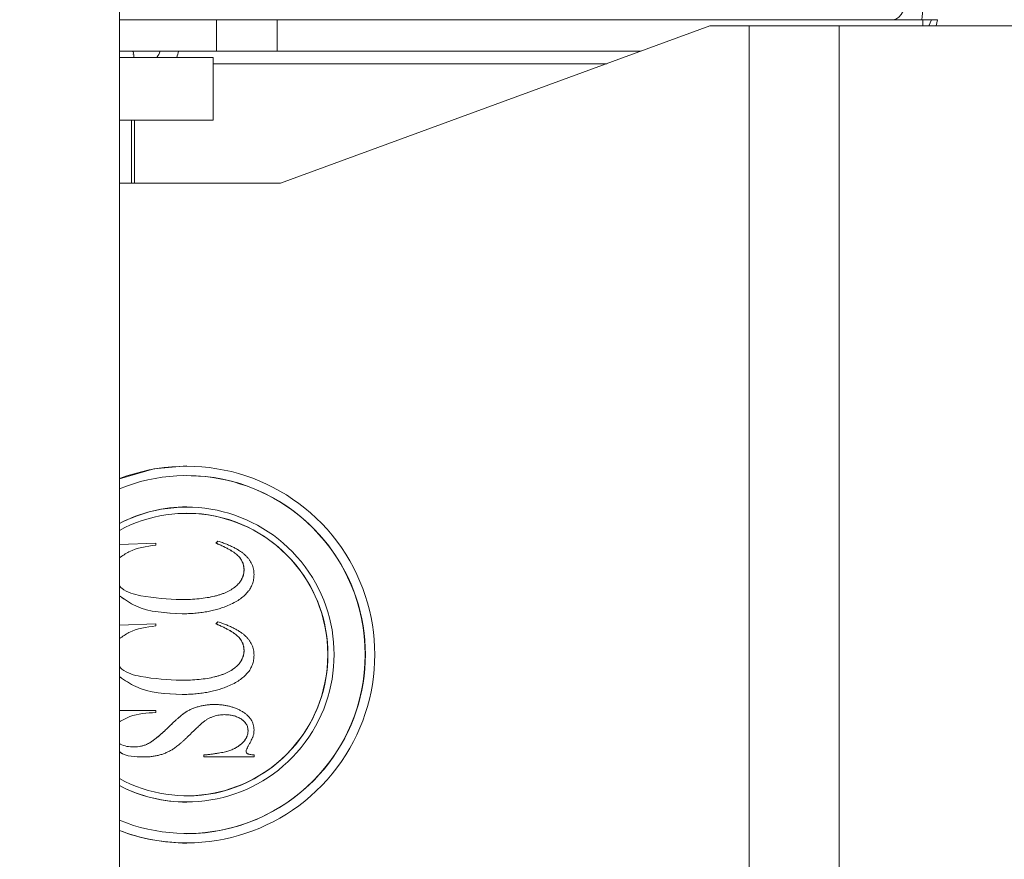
# Model space of a CAD drawing. Header units: inches. Extents: x 0.6 to 16.3, y 0.2 to 11.5.
# Tile 20 of 53: x 4.661 to 5.444, y 8.402 to 9.07. Entities that reach past the tile are written whole.
import ezdxf

# ---------------------------------------------------------------- set-up
doc = ezdxf.new("R2010")
doc.units = ezdxf.units.IN
doc.header["$MEASUREMENT"] = 0
doc.layers.add('FORMAT', color=7, linetype='Continuous')
doc.styles.add('SLDTEXTSTYLE0', font='TXT', dxfattribs={"width": 0.75})
doc.dimstyles.new('SLDDIMSTYLE0', dxfattribs={"dimtxt": 0.137795, "dimasz": 0.13, "dimexe": 0, "dimexo": 0.0625, "dimgap": 0.034449, "dimtad": 1, "dimlfac": 2, "dimrnd": 1e-09, "dimzin": 12, "dimdsep": 46, "dimlunit": 5, "dimtxsty": 'SLDTEXTSTYLE0', "dimsah": 1, "dimcen": 0.09, "dimadec": 0, "dimazin": 3, "dimtfac": 1, "dimtofl": 0, "dimtmove": 0, "dimatfit": 3, "dimfxl": 0, "dimfrac": 2, "dimtolj": 1, "dimtzin": 12, "dimarcsym": 0})
doc.dimstyles.new('SLDDIMSTYLE1', dxfattribs={"dimtxt": 0.137795, "dimasz": 0.13, "dimexe": 0, "dimexo": 0.0625, "dimgap": 0.034449, "dimtad": 1, "dimdec": 6, "dimlfac": 2, "dimrnd": 1e-09, "dimzin": 12, "dimdsep": 46, "dimlunit": 5, "dimtxsty": 'SLDTEXTSTYLE0', "dimsah": 1, "dimcen": 0.09, "dimadec": 0, "dimazin": 3, "dimtfac": 1, "dimtofl": 0, "dimtmove": 0, "dimatfit": 3, "dimfxl": 0, "dimfrac": 2, "dimtolj": 1, "dimtzin": 12, "dimarcsym": 0})

# ---------------------------------------------------------------- blocks, each defined once
blk = doc.blocks.new('_D_9')
at = {"layer": 'FORMAT'}
for p, q in [((4.52944, 9.31469), (6.59649, 9.31469)), ((6.55712, 9.31469), (6.55712, 7.81469)), ((4.52944, 7.81469), (6.59649, 7.81469))]:
    blk.add_line(p, q, dxfattribs=at)
for points in [[(6.55712, 9.31469), (6.53712, 9.18469), (6.57712, 9.18469)], [(6.55712, 7.81469), (6.57712, 7.94469), (6.53712, 7.94469)]]:
    blk.add_solid(points, dxfattribs=at)
at = {"layer": 'FORMAT', "insert": (6.37949, 8.49767), "char_height": 0.1378, "attachment_point": 1, "rotation": 90, "style": 'SLDTEXTSTYLE0'}
blk.add_mtext('3', dxfattribs=at)
blk = doc.blocks.new('_D_10')
at = {"layer": 'FORMAT'}
for p, q in [((4.43569, 9.47094), (6.97779, 9.47094)), ((6.93842, 9.47094), (6.93842, 7.65844)), ((6.68565, 8.66563), (6.90612, 8.53334)), ((4.43569, 7.65844), (6.97779, 7.65844))]:
    blk.add_line(p, q, dxfattribs=at)
for points in [[(6.93842, 9.47094), (6.91842, 9.34094), (6.95842, 9.34094)], [(6.93842, 7.65844), (6.95842, 7.78844), (6.91842, 7.78844)]]:
    blk.add_solid(points, dxfattribs=at)
at = {"layer": 'FORMAT', "attachment_point": 1, "rotation": 90, "style": 'SLDTEXTSTYLE0'}
for s, insert, char_height in [('8', (6.79632, 8.59948), 0.11024), ('5', (6.65378, 8.51803), 0.11024), ('3', (6.71691, 8.41622), 0.1378)]:
    blk.add_mtext(s, dxfattribs=dict(at, insert=insert, char_height=char_height))
blk = doc.blocks.new('_D_11')
at = {"layer": 'FORMAT'}
for p, q in [((4.74444, 9.68969), (7.35307, 9.68969)), ((7.3137, 9.68969), (7.3137, 7.43969)), ((7.06092, 8.66563), (7.28139, 8.53334)), ((4.74444, 7.43969), (7.35307, 7.43969))]:
    blk.add_line(p, q, dxfattribs=at)
for points in [[(7.3137, 9.68969), (7.2937, 9.55969), (7.3337, 9.55969)], [(7.3137, 7.43969), (7.3337, 7.56969), (7.2937, 7.56969)]]:
    blk.add_solid(points, dxfattribs=at)
at = {"layer": 'FORMAT', "attachment_point": 1, "rotation": 90, "style": 'SLDTEXTSTYLE0'}
for s, insert, char_height in [('2', (7.17159, 8.59948), 0.11024), ('1', (7.02905, 8.51803), 0.11024), ('4', (7.09218, 8.41622), 0.1378)]:
    blk.add_mtext(s, dxfattribs=dict(at, insert=insert, char_height=char_height))

msp = doc.modelspace()

# ---------------------------------------------------------------- linework, layer by layer
at = {"color": 7, "linetype": 'Continuous', "lineweight": 15}
for p, q in [((4.74007051, 7.47468987), (4.74007051, 9.65468987)), ((4.74007051, 9.06968987), (4.81732826, 9.06968987)), ((4.81732826, 9.06968987), (4.81732826, 9.04468987)), ((4.81732826, 9.06968987), (4.8657009, 9.06968987)), ((4.8657009, 9.06968987), (4.8657009, 9.04468987)), ((4.8657009, 9.06968987), (5.37952503, 9.06968987)), ((4.8657009, 9.06968987), (5.38647759, 9.06968987)), ((5.37952503, 9.06968987), (5.37952503, 9.06468987)), ((5.38447402, 9.06468987), (5.38647759, 9.06968987)), ((5.39115993, 9.06968987), (5.39025049, 9.06468987)), ((5.20995289, 9.06468987), (4.86839959, 8.93968987)), ((5.2413453, 9.06468987), (5.20995289, 9.06468987)), ((5.2413453, 8.06468987), (5.2413453, 9.06468987)), ((5.31286821, 9.06468987), (5.2413453, 9.06468987)), ((5.31286821, 8.06468987), (5.31286821, 9.06468987)), ((5.64632051, 9.06468987), (5.31286821, 9.06468987)), ((4.74007051, 9.04468987), (4.81732826, 9.04468987)), ((4.81732826, 9.04468987), (4.8657009, 9.04468987)), ((4.8657009, 9.04468987), (5.15530436, 9.04468987)), ((4.81474074, 9.03968987), (4.74007051, 9.03968987)), ((4.75149354, 9.03968987), (4.75149354, 9.04213306)), ((4.75149354, 9.03968987), (4.75149354, 9.04213306)), ((4.81474074, 8.98968987), (4.81474074, 9.03968987)), ((4.81474074, 8.98968987), (4.81474074, 9.03968987)), ((5.1279801, 9.03468987), (4.81474074, 9.03468987)), ((4.81474074, 8.98968987), (4.74007051, 8.98968987)), ((4.74960488, 8.98968987), (4.74960488, 8.93968987)), ((4.75224074, 8.93968987), (4.75224074, 8.98968987)), ((4.75224074, 8.93968987), (4.75224074, 8.98968987)), ((4.74007051, 8.93968987), (4.86839959, 8.93968987)), ((4.74007051, 8.65215822), (4.76904489, 8.65332358)), ((4.74007051, 8.65215611), (4.76904489, 8.65332147)), ((4.76904489, 8.65332358), (4.76904489, 8.65171858)), ((4.81693108, 8.65332358), (4.81852728, 8.65492857)), ((4.81698334, 8.65332358), (4.81693108, 8.65332358)), ((4.81698334, 8.65332358), (4.81856219, 8.65491112)), ((4.83933023, 8.63205734), (4.83927796, 8.63205734)), ((4.78924926, 8.60838362), (4.789197, 8.60838362)), ((4.81693108, 8.58912363), (4.81852728, 8.59072863)), ((4.81698334, 8.58912363), (4.81856219, 8.59071117)), ((4.74007051, 8.58795827), (4.76904489, 8.58912363)), ((4.74007051, 8.58795617), (4.76904489, 8.58912153)), ((4.76904489, 8.58912363), (4.76904489, 8.58751863)), ((4.81698334, 8.58912363), (4.81693108, 8.58912363)), ((4.83933023, 8.5678574), (4.83927796, 8.5678574)), ((4.78924926, 8.54418367), (4.789197, 8.54418367)), ((4.74007051, 8.5201087), (4.76904489, 8.5201087)), ((4.76904489, 8.5201087), (4.76904489, 8.5185037)), ((4.82374228, 8.5168987), (4.82369001, 8.5168987)), ((4.77887392, 8.50661668), (4.77882165, 8.50661668)), ((4.84252264, 8.50400855), (4.84247038, 8.50400855)), ((4.751913, 8.49121872), (4.75186073, 8.49121872)), ((4.76163988, 8.49317481), (4.76158762, 8.49317481)), ((4.80735384, 8.48319373), (4.80735384, 8.48479873)), ((4.80740611, 8.48479873), (4.80735384, 8.48479873)), ((4.847259, 8.48319373), (4.80735384, 8.48319373)), ((4.80740611, 8.48319373), (4.80740611, 8.48479873)), ((4.847259, 8.48479873), (4.847259, 8.48319373))]:
    msp.add_line(p, q, dxfattribs=at)
at = {"color": 7, "linetype": 'Continuous', "lineweight": 15, "flags": 128}
for points in [[(5.36767254, 9.09468987), (5.36744479, 9.08981261), (5.36677032, 9.08512279), (5.36567503, 9.08080062), (5.36420102, 9.0770122), (5.36240493, 9.07390313), (5.36035579, 9.07159288), (5.35813235, 9.07017024), (5.35582004, 9.06968987)], [(5.36767254, 9.09468987), (5.36744479, 9.08981261), (5.36677032, 9.08512279), (5.36567503, 9.08080062), (5.36420102, 9.0770122), (5.36240493, 9.07390313), (5.36035579, 9.07159288), (5.35813235, 9.07017024), (5.35582004, 9.06968987)], [(4.79386271, 8.71468987), (4.7674907, 8.71232738), (4.74007051, 8.70459854)], [(4.79386271, 8.71468987), (4.7674907, 8.71232738), (4.74007051, 8.70459854)]]:
    msp.add_lwpolyline(points, dxfattribs=at)
at = {"color": 7, "linetype": 'Continuous', "lineweight": 15}
for centre, radius, start, end in [((5.30782489, 9.07962546), 0.07170017, 352.0348124, 0.05146794), ((4.75828738, 9.04952145), 0.01513238, 319.48066437, 341.38016244), ((4.76536212, 9.0481086), 0.02204409, 337.54832387, 351.07822337), ((4.79353573, 8.56468987), 0.14979535, 249.08873084, 110.91126916), ((4.79358677, 8.56468987), 0.14230375, 247.90949994, 112.09050006), ((4.79325354, 8.56468987), 0.1425013, 270.24492826, 89.75507174), ((4.79388024, 8.56582939), 0.11629101, 90.00863679, 117.56251348), ((4.79372452, 8.56468987), 0.11725527, 242.76875116, 117.23124884), ((4.79374059, 8.56468987), 0.11232473, 241.4574136, 118.5425864), ((4.79341375, 8.56468987), 0.1125009, 270.22865292, 89.77134708), ((4.79388024, 8.56355035), 0.11629101, 242.43748652, 269.99136321), ((4.7938705, 8.56314762), 0.14845775, 248.75279268, 269.99699179)]:
    msp.add_arc(centre, radius, start, end, dxfattribs=at)
msp.add_open_spline([(5.38647759, 9.06968987), (5.38769576, 9.06968987), (5.38928755, 9.06968987), (5.39115993, 9.06968987)], degree=3, dxfattribs=at)
for points, knots in [([(4.75107401, 9.04213306), (4.75120733, 9.04294491), (4.75143017, 9.04430185), (4.75072319, 9.04457867), (4.7504392, 9.04468987)], [0, 0, 0, 0, 0.598295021, 1, 1, 1, 1]), ([(4.75107401, 9.04213306), (4.75120733, 9.04294491), (4.75143017, 9.04430185), (4.75072319, 9.04457867), (4.7504392, 9.04468987)], [0, 0, 0, 0, 0.598295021, 1, 1, 1, 1]), ([(4.83927796, 8.63205734), (4.83922803, 8.63305825), (4.83912879, 8.63504747), (4.83824361, 8.63791702), (4.83680078, 8.64058855), (4.83514961, 8.64264407), (4.83347976, 8.64420691), (4.83194397, 8.64544826), (4.830116, 8.64668781), (4.82801791, 8.64796729), (4.82563583, 8.64925995), (4.82299812, 8.65063033), (4.82005007, 8.65195836), (4.81799601, 8.65285744), (4.81693108, 8.65332358)], [0, 0, 0, 0, 0.090998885, 0.180853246, 0.270794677, 0.366643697, 0.419972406, 0.479550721, 0.546925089, 0.621752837, 0.70421829, 0.794802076, 0.893614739, 1, 1, 1, 1]), ([(4.83927796, 8.63205734), (4.83922803, 8.63305825), (4.83912879, 8.63504747), (4.83824361, 8.63791702), (4.83680078, 8.64058855), (4.83514961, 8.64264407), (4.83347976, 8.64420691), (4.83194397, 8.64544826), (4.830116, 8.64668781), (4.82801791, 8.64796729), (4.82563583, 8.64925995), (4.82299812, 8.65063033), (4.82005007, 8.65195836), (4.81799601, 8.65285744), (4.81693108, 8.65332358)], [0, 0, 0, 0, 0.090998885, 0.180853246, 0.270794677, 0.366643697, 0.419972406, 0.479550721, 0.546925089, 0.621752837, 0.70421829, 0.794802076, 0.893614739, 1, 1, 1, 1]), ([(4.83933023, 8.63205734), (4.83928029, 8.63305825), (4.83918105, 8.63504747), (4.83829588, 8.63791702), (4.83685304, 8.64058855), (4.83520187, 8.64264407), (4.83353202, 8.64420691), (4.83199623, 8.64544826), (4.83016826, 8.64668781), (4.82807018, 8.64796729), (4.82568809, 8.64925995), (4.82305038, 8.65063033), (4.82010233, 8.65195836), (4.81804827, 8.65285744), (4.81698334, 8.65332358)], [0, 0, 0, 0, 0.090998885, 0.180853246, 0.270794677, 0.366643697, 0.419972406, 0.479550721, 0.546925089, 0.621752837, 0.70421829, 0.794802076, 0.893614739, 1, 1, 1, 1]), ([(4.83933023, 8.63205734), (4.83928029, 8.63305825), (4.83918105, 8.63504747), (4.83829588, 8.63791702), (4.83685304, 8.64058855), (4.83520187, 8.64264407), (4.83353202, 8.64420691), (4.83199623, 8.64544826), (4.83016826, 8.64668781), (4.82807018, 8.64796729), (4.82568809, 8.64925995), (4.82305038, 8.65063033), (4.82010233, 8.65195836), (4.81804827, 8.65285744), (4.81698334, 8.65332358)], [0, 0, 0, 0, 0.090998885, 0.180853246, 0.270794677, 0.366643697, 0.419972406, 0.479550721, 0.546925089, 0.621752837, 0.70421829, 0.794802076, 0.893614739, 1, 1, 1, 1]), ([(4.81852728, 8.65492857), (4.81972718, 8.65452692), (4.82206548, 8.65374419), (4.82542206, 8.65247355), (4.82852581, 8.65114263), (4.83137418, 8.64976574), (4.83398644, 8.64833626), (4.83634156, 8.64684137), (4.8384556, 8.64530793), (4.84032458, 8.64372275), (4.84194037, 8.64205289), (4.84339853, 8.64035901), (4.84455414, 8.63852008), (4.84558051, 8.63665467), (4.84631192, 8.63467851), (4.84687925, 8.63265243), (4.84720767, 8.63053848), (4.84724175, 8.62909923), (4.847259, 8.62837086)], [0, 0, 0, 0, 0.090498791, 0.176359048, 0.256590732, 0.33189751, 0.402457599, 0.469308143, 0.531072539, 0.588894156, 0.644007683, 0.696798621, 0.747954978, 0.798526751, 0.848247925, 0.89761185, 0.948183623, 1, 1, 1, 1]), ([(4.81852728, 8.65492857), (4.81972718, 8.65452692), (4.82206548, 8.65374419), (4.82542206, 8.65247355), (4.82852581, 8.65114263), (4.83137418, 8.64976574), (4.83398644, 8.64833626), (4.83634156, 8.64684137), (4.8384556, 8.64530793), (4.84032458, 8.64372275), (4.84194037, 8.64205289), (4.84339853, 8.64035901), (4.84455414, 8.63852008), (4.84558051, 8.63665467), (4.84631192, 8.63467851), (4.84687925, 8.63265243), (4.84720767, 8.63053848), (4.84724175, 8.62909923), (4.847259, 8.62837086)], [0, 0, 0, 0, 0.090498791, 0.176359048, 0.256590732, 0.33189751, 0.402457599, 0.469308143, 0.531072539, 0.588894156, 0.644007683, 0.696798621, 0.747954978, 0.798526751, 0.848247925, 0.89761185, 0.948183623, 1, 1, 1, 1]), ([(4.76904489, 8.65171858), (4.76159839, 8.65067758), (4.75112606, 8.64921357), (4.74254878, 8.6432714), (4.74007051, 8.6415545)], [0, 0, 0, 0, 0.7110650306, 1, 1, 1, 1]), ([(4.76904489, 8.65171858), (4.76159839, 8.65067758), (4.75112606, 8.64921357), (4.74254878, 8.6432714), (4.74007051, 8.6415545)], [0, 0, 0, 0, 0.7110650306, 1, 1, 1, 1]), ([(4.789197, 8.60838362), (4.79168383, 8.60841408), (4.7964888, 8.60847296), (4.80343179, 8.60901327), (4.80986648, 8.60984005), (4.81488114, 8.61085824), (4.81861532, 8.61182896), (4.8211884, 8.61267071), (4.82361478, 8.61355262), (4.82585391, 8.61457873), (4.82797183, 8.61560594), (4.82988482, 8.61679573), (4.83164133, 8.61805448), (4.8332424, 8.61937793), (4.83466237, 8.62077799), (4.83589722, 8.62223434), (4.83692595, 8.62376464), (4.83780082, 8.6253155), (4.8384597, 8.62693581), (4.83893847, 8.62859008), (4.83921502, 8.63030929), (4.83925686, 8.63147123), (4.83927796, 8.63205734)], [0, 0, 0, 0, 0.1229552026, 0.237569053, 0.3441445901, 0.4435555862, 0.4903227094, 0.5347871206, 0.5773224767, 0.6178119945, 0.6564212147, 0.6935076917, 0.7288726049, 0.7630342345, 0.7958843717, 0.8270988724, 0.8569743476, 0.8866027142, 0.9146215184, 0.9428566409, 0.9711754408, 1, 1, 1, 1]), ([(4.789197, 8.60838362), (4.79168383, 8.60841408), (4.7964888, 8.60847296), (4.80343179, 8.60901327), (4.80986648, 8.60984005), (4.81488114, 8.61085824), (4.81861532, 8.61182896), (4.8211884, 8.61267071), (4.82361478, 8.61355262), (4.82585391, 8.61457873), (4.82797183, 8.61560594), (4.82988482, 8.61679573), (4.83164133, 8.61805448), (4.8332424, 8.61937793), (4.83466237, 8.62077799), (4.83589722, 8.62223434), (4.83692595, 8.62376464), (4.83780082, 8.6253155), (4.8384597, 8.62693581), (4.83893847, 8.62859008), (4.83921502, 8.63030929), (4.83925686, 8.63147123), (4.83927796, 8.63205734)], [0, 0, 0, 0, 0.1229552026, 0.237569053, 0.3441445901, 0.4435555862, 0.4903227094, 0.5347871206, 0.5773224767, 0.6178119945, 0.6564212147, 0.6935076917, 0.7288726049, 0.7630342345, 0.7958843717, 0.8270988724, 0.8569743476, 0.8866027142, 0.9146215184, 0.9428566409, 0.9711754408, 1, 1, 1, 1]), ([(4.78924926, 8.60838362), (4.7917361, 8.60841408), (4.79654107, 8.60847296), (4.80348406, 8.60901327), (4.80991874, 8.60984005), (4.8149334, 8.61085824), (4.81866758, 8.61182896), (4.82124067, 8.61267071), (4.82366704, 8.61355262), (4.82590618, 8.61457873), (4.8280241, 8.61560594), (4.82993709, 8.61679573), (4.83169359, 8.61805448), (4.83329467, 8.61937793), (4.83471464, 8.62077799), (4.83594948, 8.62223434), (4.83697822, 8.62376464), (4.83785309, 8.6253155), (4.83851197, 8.62693581), (4.83899073, 8.62859008), (4.83926729, 8.63030929), (4.83930913, 8.63147123), (4.83933023, 8.63205734)], [0, 0, 0, 0, 0.1229552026, 0.237569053, 0.3441445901, 0.4435555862, 0.4903227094, 0.5347871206, 0.5773224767, 0.6178119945, 0.6564212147, 0.6935076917, 0.7288726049, 0.7630342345, 0.7958843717, 0.8270988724, 0.8569743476, 0.8866027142, 0.9146215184, 0.9428566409, 0.9711754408, 1, 1, 1, 1]), ([(4.78924926, 8.60838362), (4.7917361, 8.60841408), (4.79654107, 8.60847296), (4.80348406, 8.60901327), (4.80991874, 8.60984005), (4.8149334, 8.61085824), (4.81866758, 8.61182896), (4.82124067, 8.61267071), (4.82366704, 8.61355262), (4.82590618, 8.61457873), (4.8280241, 8.61560594), (4.82993709, 8.61679573), (4.83169359, 8.61805448), (4.83329467, 8.61937793), (4.83471464, 8.62077799), (4.83594948, 8.62223434), (4.83697822, 8.62376464), (4.83785309, 8.6253155), (4.83851197, 8.62693581), (4.83899073, 8.62859008), (4.83926729, 8.63030929), (4.83930913, 8.63147123), (4.83933023, 8.63205734)], [0, 0, 0, 0, 0.1229552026, 0.237569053, 0.3441445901, 0.4435555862, 0.4903227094, 0.5347871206, 0.5773224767, 0.6178119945, 0.6564212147, 0.6935076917, 0.7288726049, 0.7630342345, 0.7958843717, 0.8270988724, 0.8569743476, 0.8866027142, 0.9146215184, 0.9428566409, 0.9711754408, 1, 1, 1, 1]), ([(4.847259, 8.62837086), (4.84720039, 8.62706828), (4.8470852, 8.62450824), (4.84605533, 8.62079772), (4.8444296, 8.61730808), (4.84206198, 8.61410059), (4.83911037, 8.61108124), (4.83547989, 8.60834004), (4.83121694, 8.60581043), (4.82807902, 8.60440562), (4.82643349, 8.60366893)], [0, 0, 0, 0, 0.113111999, 0.22230369, 0.33257489, 0.446615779, 0.567973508, 0.699747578, 0.842547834, 1, 1, 1, 1]), ([(4.847259, 8.62837086), (4.84720039, 8.62706828), (4.8470852, 8.62450824), (4.84605533, 8.62079772), (4.8444296, 8.61730808), (4.84206198, 8.61410059), (4.83911037, 8.61108124), (4.83547989, 8.60834004), (4.83121694, 8.60581043), (4.82807902, 8.60440562), (4.82643349, 8.60366893)], [0, 0, 0, 0, 0.113111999, 0.22230369, 0.33257489, 0.446615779, 0.567973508, 0.699747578, 0.842547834, 1, 1, 1, 1]), ([(4.74007051, 8.61938359), (4.74074234, 8.61869642), (4.74518985, 8.61414736), (4.76270847, 8.60971482), (4.77859668, 8.60891634), (4.789197, 8.60838362)], [0, 0, 0, 0, 0.055909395, 0.370120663, 1, 1, 1, 1]), ([(4.74007051, 8.61938359), (4.74074234, 8.61869642), (4.74518985, 8.61414736), (4.76270847, 8.60971482), (4.77859668, 8.60891634), (4.789197, 8.60838362)], [0, 0, 0, 0, 0.055909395, 0.370120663, 1, 1, 1, 1]), ([(4.78999748, 8.59714863), (4.77713854, 8.59770209), (4.75904672, 8.59848077), (4.74432781, 8.60843342), (4.74007051, 8.61131212)], [0, 0, 0, 0, 0.710760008, 1, 1, 1, 1]), ([(4.78999748, 8.59714863), (4.77713854, 8.59770209), (4.75904672, 8.59848077), (4.74432781, 8.60843342), (4.74007051, 8.61131212)], [0, 0, 0, 0, 0.710760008, 1, 1, 1, 1]), ([(4.78994522, 8.59714863), (4.77708562, 8.59770029), (4.75901382, 8.59847556), (4.74431103, 8.60841417), (4.74007051, 8.61128062)], [0, 0, 0, 0, 0.711584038, 1, 1, 1, 1]), ([(4.78994522, 8.59714863), (4.77708562, 8.59770029), (4.75901382, 8.59847556), (4.74431103, 8.60841417), (4.74007051, 8.61128062)], [0, 0, 0, 0, 0.711584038, 1, 1, 1, 1]), ([(4.82643349, 8.60366893), (4.82511708, 8.6031443), (4.82246104, 8.60208578), (4.81832408, 8.60075037), (4.8140092, 8.59967328), (4.809531, 8.59871849), (4.8048708, 8.59804704), (4.8000486, 8.59750162), (4.79505344, 8.59720665), (4.79166647, 8.59716818), (4.78994522, 8.59714863)], [0, 0, 0, 0, 0.113873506, 0.229755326, 0.349117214, 0.47133853, 0.597772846, 0.727586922, 0.861560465, 1, 1, 1, 1]), ([(4.82643349, 8.60366893), (4.82511708, 8.6031443), (4.82246104, 8.60208578), (4.81832408, 8.60075037), (4.8140092, 8.59967328), (4.809531, 8.59871849), (4.8048708, 8.59804704), (4.8000486, 8.59750162), (4.79505344, 8.59720665), (4.79166647, 8.59716818), (4.78994522, 8.59714863)], [0, 0, 0, 0, 0.113873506, 0.229755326, 0.349117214, 0.47133853, 0.597772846, 0.727586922, 0.861560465, 1, 1, 1, 1]), ([(4.81852728, 8.59072863), (4.81972718, 8.59032698), (4.82206548, 8.58954425), (4.82542206, 8.58827361), (4.82852581, 8.58694269), (4.83137418, 8.5855658), (4.83398644, 8.58413632), (4.83634156, 8.58264142), (4.8384556, 8.58110799), (4.84032458, 8.57952281), (4.84194037, 8.57785295), (4.84339853, 8.57615906), (4.84455414, 8.57432014), (4.84558051, 8.57245473), (4.84631192, 8.57047856), (4.84687925, 8.56845249), (4.84720767, 8.56633854), (4.84724175, 8.56489929), (4.847259, 8.56417092)], [0, 0, 0, 0, 0.090498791, 0.176359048, 0.256590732, 0.33189751, 0.402457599, 0.469308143, 0.531072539, 0.588894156, 0.644007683, 0.696798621, 0.747954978, 0.798526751, 0.848247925, 0.89761185, 0.948183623, 1, 1, 1, 1]), ([(4.81852728, 8.59072863), (4.81972718, 8.59032698), (4.82206548, 8.58954425), (4.82542206, 8.58827361), (4.82852581, 8.58694269), (4.83137418, 8.5855658), (4.83398644, 8.58413632), (4.83634156, 8.58264142), (4.8384556, 8.58110799), (4.84032458, 8.57952281), (4.84194037, 8.57785295), (4.84339853, 8.57615906), (4.84455414, 8.57432014), (4.84558051, 8.57245473), (4.84631192, 8.57047856), (4.84687925, 8.56845249), (4.84720767, 8.56633854), (4.84724175, 8.56489929), (4.847259, 8.56417092)], [0, 0, 0, 0, 0.090498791, 0.176359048, 0.256590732, 0.33189751, 0.402457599, 0.469308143, 0.531072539, 0.588894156, 0.644007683, 0.696798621, 0.747954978, 0.798526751, 0.848247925, 0.89761185, 0.948183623, 1, 1, 1, 1]), ([(4.76904489, 8.58751863), (4.76159839, 8.58647763), (4.75112606, 8.58501363), (4.74254878, 8.57907146), (4.74007051, 8.57735455)], [0, 0, 0, 0, 0.711065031, 1, 1, 1, 1]), ([(4.76904489, 8.58751863), (4.76159839, 8.58647763), (4.75112606, 8.58501363), (4.74254878, 8.57907146), (4.74007051, 8.57735455)], [0, 0, 0, 0, 0.711065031, 1, 1, 1, 1]), ([(4.83927796, 8.5678574), (4.83922803, 8.56885831), (4.83912879, 8.57084753), (4.83824361, 8.57371708), (4.83680078, 8.57638861), (4.83514961, 8.57844413), (4.83347976, 8.58000697), (4.83194397, 8.58124832), (4.830116, 8.58248787), (4.82801791, 8.58376735), (4.82563583, 8.58506001), (4.82299812, 8.58643038), (4.82005007, 8.58775842), (4.81799601, 8.5886575), (4.81693108, 8.58912363)], [0, 0, 0, 0, 0.0909988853, 0.1808532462, 0.2707946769, 0.3666436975, 0.4199724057, 0.4795507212, 0.5469250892, 0.621752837, 0.7042182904, 0.7948020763, 0.8936147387, 1, 1, 1, 1]), ([(4.83927796, 8.5678574), (4.83922803, 8.56885831), (4.83912879, 8.57084753), (4.83824361, 8.57371708), (4.83680078, 8.57638861), (4.83514961, 8.57844413), (4.83347976, 8.58000697), (4.83194397, 8.58124832), (4.830116, 8.58248787), (4.82801791, 8.58376735), (4.82563583, 8.58506001), (4.82299812, 8.58643038), (4.82005007, 8.58775842), (4.81799601, 8.5886575), (4.81693108, 8.58912363)], [0, 0, 0, 0, 0.0909988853, 0.1808532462, 0.2707946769, 0.3666436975, 0.4199724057, 0.4795507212, 0.5469250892, 0.621752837, 0.7042182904, 0.7948020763, 0.8936147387, 1, 1, 1, 1]), ([(4.83933023, 8.5678574), (4.83928029, 8.56885831), (4.83918105, 8.57084753), (4.83829588, 8.57371708), (4.83685304, 8.57638861), (4.83520187, 8.57844413), (4.83353202, 8.58000697), (4.83199623, 8.58124832), (4.83016826, 8.58248787), (4.82807018, 8.58376735), (4.82568809, 8.58506001), (4.82305038, 8.58643038), (4.82010233, 8.58775842), (4.81804827, 8.5886575), (4.81698334, 8.58912363)], [0, 0, 0, 0, 0.0909988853, 0.1808532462, 0.2707946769, 0.3666436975, 0.4199724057, 0.4795507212, 0.5469250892, 0.621752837, 0.7042182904, 0.7948020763, 0.8936147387, 1, 1, 1, 1]), ([(4.83933023, 8.5678574), (4.83928029, 8.56885831), (4.83918105, 8.57084753), (4.83829588, 8.57371708), (4.83685304, 8.57638861), (4.83520187, 8.57844413), (4.83353202, 8.58000697), (4.83199623, 8.58124832), (4.83016826, 8.58248787), (4.82807018, 8.58376735), (4.82568809, 8.58506001), (4.82305038, 8.58643038), (4.82010233, 8.58775842), (4.81804827, 8.5886575), (4.81698334, 8.58912363)], [0, 0, 0, 0, 0.0909988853, 0.1808532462, 0.2707946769, 0.3666436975, 0.4199724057, 0.4795507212, 0.5469250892, 0.621752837, 0.7042182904, 0.7948020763, 0.8936147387, 1, 1, 1, 1]), ([(4.789197, 8.54418367), (4.79168383, 8.54421414), (4.7964888, 8.54427301), (4.80343179, 8.54481333), (4.80986648, 8.54564011), (4.81488114, 8.5466583), (4.81861532, 8.54762901), (4.8211884, 8.54847077), (4.82361478, 8.54935268), (4.82585391, 8.55037878), (4.82797183, 8.551406), (4.82988482, 8.55259579), (4.83164133, 8.55385453), (4.8332424, 8.55517799), (4.83466237, 8.55657805), (4.83589722, 8.5580344), (4.83692595, 8.5595647), (4.83780082, 8.56111556), (4.8384597, 8.56273587), (4.83893847, 8.56439014), (4.83921502, 8.56610935), (4.83925686, 8.56727129), (4.83927796, 8.5678574)], [0, 0, 0, 0, 0.122955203, 0.237569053, 0.34414459, 0.443555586, 0.490322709, 0.534787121, 0.577322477, 0.617811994, 0.656421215, 0.693507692, 0.728872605, 0.763034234, 0.795884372, 0.827098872, 0.856974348, 0.886602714, 0.914621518, 0.942856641, 0.971175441, 1, 1, 1, 1]), ([(4.789197, 8.54418367), (4.79168383, 8.54421414), (4.7964888, 8.54427301), (4.80343179, 8.54481333), (4.80986648, 8.54564011), (4.81488114, 8.5466583), (4.81861532, 8.54762901), (4.8211884, 8.54847077), (4.82361478, 8.54935268), (4.82585391, 8.55037878), (4.82797183, 8.551406), (4.82988482, 8.55259579), (4.83164133, 8.55385453), (4.8332424, 8.55517799), (4.83466237, 8.55657805), (4.83589722, 8.5580344), (4.83692595, 8.5595647), (4.83780082, 8.56111556), (4.8384597, 8.56273587), (4.83893847, 8.56439014), (4.83921502, 8.56610935), (4.83925686, 8.56727129), (4.83927796, 8.5678574)], [0, 0, 0, 0, 0.122955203, 0.237569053, 0.34414459, 0.443555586, 0.490322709, 0.534787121, 0.577322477, 0.617811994, 0.656421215, 0.693507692, 0.728872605, 0.763034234, 0.795884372, 0.827098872, 0.856974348, 0.886602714, 0.914621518, 0.942856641, 0.971175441, 1, 1, 1, 1]), ([(4.78924926, 8.54418367), (4.7917361, 8.54421414), (4.79654107, 8.54427301), (4.80348406, 8.54481333), (4.80991874, 8.54564011), (4.8149334, 8.5466583), (4.81866758, 8.54762901), (4.82124067, 8.54847077), (4.82366704, 8.54935268), (4.82590618, 8.55037878), (4.8280241, 8.551406), (4.82993709, 8.55259579), (4.83169359, 8.55385453), (4.83329467, 8.55517799), (4.83471464, 8.55657805), (4.83594948, 8.5580344), (4.83697822, 8.5595647), (4.83785309, 8.56111556), (4.83851197, 8.56273587), (4.83899073, 8.56439014), (4.83926729, 8.56610935), (4.83930913, 8.56727129), (4.83933023, 8.5678574)], [0, 0, 0, 0, 0.122955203, 0.237569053, 0.34414459, 0.443555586, 0.490322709, 0.534787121, 0.577322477, 0.617811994, 0.656421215, 0.693507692, 0.728872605, 0.763034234, 0.795884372, 0.827098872, 0.856974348, 0.886602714, 0.914621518, 0.942856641, 0.971175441, 1, 1, 1, 1]), ([(4.78924926, 8.54418367), (4.7917361, 8.54421414), (4.79654107, 8.54427301), (4.80348406, 8.54481333), (4.80991874, 8.54564011), (4.8149334, 8.5466583), (4.81866758, 8.54762901), (4.82124067, 8.54847077), (4.82366704, 8.54935268), (4.82590618, 8.55037878), (4.8280241, 8.551406), (4.82993709, 8.55259579), (4.83169359, 8.55385453), (4.83329467, 8.55517799), (4.83471464, 8.55657805), (4.83594948, 8.5580344), (4.83697822, 8.5595647), (4.83785309, 8.56111556), (4.83851197, 8.56273587), (4.83899073, 8.56439014), (4.83926729, 8.56610935), (4.83930913, 8.56727129), (4.83933023, 8.5678574)], [0, 0, 0, 0, 0.122955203, 0.237569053, 0.34414459, 0.443555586, 0.490322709, 0.534787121, 0.577322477, 0.617811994, 0.656421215, 0.693507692, 0.728872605, 0.763034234, 0.795884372, 0.827098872, 0.856974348, 0.886602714, 0.914621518, 0.942856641, 0.971175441, 1, 1, 1, 1]), ([(4.847259, 8.56417092), (4.84720039, 8.56286833), (4.8470852, 8.5603083), (4.84605533, 8.55659778), (4.8444296, 8.55310813), (4.84206198, 8.54990065), (4.83911037, 8.54688129), (4.83547989, 8.54414009), (4.83121694, 8.54161049), (4.82807902, 8.54020567), (4.82643349, 8.53946899)], [0, 0, 0, 0, 0.1131119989, 0.2223036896, 0.3325748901, 0.4466157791, 0.5679735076, 0.6997475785, 0.8425478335, 1, 1, 1, 1]), ([(4.847259, 8.56417092), (4.84720039, 8.56286833), (4.8470852, 8.5603083), (4.84605533, 8.55659778), (4.8444296, 8.55310813), (4.84206198, 8.54990065), (4.83911037, 8.54688129), (4.83547989, 8.54414009), (4.83121694, 8.54161049), (4.82807902, 8.54020567), (4.82643349, 8.53946899)], [0, 0, 0, 0, 0.1131119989, 0.2223036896, 0.3325748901, 0.4466157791, 0.5679735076, 0.6997475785, 0.8425478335, 1, 1, 1, 1]), ([(4.74007051, 8.55518365), (4.74074234, 8.55449648), (4.74518985, 8.54994742), (4.76270847, 8.54551487), (4.77859668, 8.5447164), (4.789197, 8.54418367)], [0, 0, 0, 0, 0.055909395, 0.370120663, 1, 1, 1, 1]), ([(4.74007051, 8.55518365), (4.74074234, 8.55449648), (4.74518985, 8.54994742), (4.76270847, 8.54551487), (4.77859668, 8.5447164), (4.789197, 8.54418367)], [0, 0, 0, 0, 0.055909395, 0.370120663, 1, 1, 1, 1]), ([(4.78999748, 8.53294868), (4.77713854, 8.53350214), (4.75904672, 8.53428083), (4.74432781, 8.54423348), (4.74007051, 8.54711218)], [0, 0, 0, 0, 0.710760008, 1, 1, 1, 1]), ([(4.78999748, 8.53294868), (4.77713854, 8.53350214), (4.75904672, 8.53428083), (4.74432781, 8.54423348), (4.74007051, 8.54711218)], [0, 0, 0, 0, 0.710760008, 1, 1, 1, 1]), ([(4.78994522, 8.53294868), (4.77708562, 8.53350035), (4.75901382, 8.53427562), (4.74431103, 8.54421423), (4.74007051, 8.54708068)], [0, 0, 0, 0, 0.711584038, 1, 1, 1, 1]), ([(4.78994522, 8.53294868), (4.77708562, 8.53350035), (4.75901382, 8.53427562), (4.74431103, 8.54421423), (4.74007051, 8.54708068)], [0, 0, 0, 0, 0.711584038, 1, 1, 1, 1]), ([(4.82643349, 8.53946899), (4.82511708, 8.53894436), (4.82246104, 8.53788584), (4.81832408, 8.53655042), (4.8140092, 8.53547334), (4.809531, 8.53451855), (4.8048708, 8.53384709), (4.8000486, 8.53330168), (4.79505344, 8.53300671), (4.79166647, 8.53296824), (4.78994522, 8.53294868)], [0, 0, 0, 0, 0.113873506, 0.229755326, 0.349117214, 0.47133853, 0.597772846, 0.727586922, 0.861560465, 1, 1, 1, 1]), ([(4.82643349, 8.53946899), (4.82511708, 8.53894436), (4.82246104, 8.53788584), (4.81832408, 8.53655042), (4.8140092, 8.53547334), (4.809531, 8.53451855), (4.8048708, 8.53384709), (4.8000486, 8.53330168), (4.79505344, 8.53300671), (4.79166647, 8.53296824), (4.78994522, 8.53294868)], [0, 0, 0, 0, 0.113873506, 0.229755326, 0.349117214, 0.47133853, 0.597772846, 0.727586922, 0.861560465, 1, 1, 1, 1]), ([(4.77882165, 8.50661668), (4.77952632, 8.50731256), (4.7808855, 8.50865479), (4.78288115, 8.51056082), (4.78475039, 8.51229311), (4.7864908, 8.51384553), (4.7880992, 8.51521855), (4.78952769, 8.51647469), (4.7908882, 8.51748192), (4.79248432, 8.51868536), (4.79453938, 8.51992136), (4.7971191, 8.52125191), (4.79991968, 8.5223349), (4.80288707, 8.52325825), (4.80599106, 8.52401852), (4.80920347, 8.52452568), (4.81248401, 8.52487506), (4.8146938, 8.52490738), (4.81580875, 8.52492369)], [0, 0, 0, 0, 0.069472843, 0.13399997, 0.193595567, 0.248277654, 0.297624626, 0.342025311, 0.381673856, 0.416412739, 0.482305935, 0.549778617, 0.620146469, 0.693020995, 0.768193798, 0.844623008, 0.921605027, 1, 1, 1, 1]), ([(4.77882165, 8.50661668), (4.77952632, 8.50731256), (4.7808855, 8.50865479), (4.78288115, 8.51056082), (4.78475039, 8.51229311), (4.7864908, 8.51384553), (4.7880992, 8.51521855), (4.78952769, 8.51647469), (4.7908882, 8.51748192), (4.79248432, 8.51868536), (4.79453938, 8.51992136), (4.7971191, 8.52125191), (4.79991968, 8.5223349), (4.80288707, 8.52325825), (4.80599106, 8.52401852), (4.80920347, 8.52452568), (4.81248401, 8.52487506), (4.8146938, 8.52490738), (4.81580875, 8.52492369)], [0, 0, 0, 0, 0.069472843, 0.13399997, 0.193595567, 0.248277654, 0.297624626, 0.342025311, 0.381673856, 0.416412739, 0.482305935, 0.549778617, 0.620146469, 0.693020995, 0.768193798, 0.844623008, 0.921605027, 1, 1, 1, 1]), ([(4.77887392, 8.50661668), (4.77957859, 8.50731256), (4.78093776, 8.50865479), (4.78293341, 8.51056082), (4.78480265, 8.51229311), (4.78654306, 8.51384553), (4.78815146, 8.51521855), (4.78957996, 8.51647469), (4.79094047, 8.51748192), (4.79253658, 8.51868536), (4.79459165, 8.51992136), (4.79717137, 8.52125191), (4.79997194, 8.5223349), (4.80293933, 8.52325825), (4.80604332, 8.52401852), (4.80925573, 8.52452568), (4.81253628, 8.52487506), (4.81474607, 8.52490738), (4.81586101, 8.52492369)], [0, 0, 0, 0, 0.069472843, 0.13399997, 0.193595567, 0.248277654, 0.297624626, 0.342025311, 0.381673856, 0.416412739, 0.482305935, 0.549778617, 0.620146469, 0.693020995, 0.768193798, 0.844623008, 0.921605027, 1, 1, 1, 1]), ([(4.77887392, 8.50661668), (4.77957859, 8.50731256), (4.78093776, 8.50865479), (4.78293341, 8.51056082), (4.78480265, 8.51229311), (4.78654306, 8.51384553), (4.78815146, 8.51521855), (4.78957996, 8.51647469), (4.79094047, 8.51748192), (4.79253658, 8.51868536), (4.79459165, 8.51992136), (4.79717137, 8.52125191), (4.79997194, 8.5223349), (4.80293933, 8.52325825), (4.80604332, 8.52401852), (4.80925573, 8.52452568), (4.81253628, 8.52487506), (4.81474607, 8.52490738), (4.81586101, 8.52492369)], [0, 0, 0, 0, 0.069472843, 0.13399997, 0.193595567, 0.248277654, 0.297624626, 0.342025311, 0.381673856, 0.416412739, 0.482305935, 0.549778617, 0.620146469, 0.693020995, 0.768193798, 0.844623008, 0.921605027, 1, 1, 1, 1]), ([(4.81580875, 8.52492369), (4.81686486, 8.52490003), (4.81893841, 8.52485358), (4.82199092, 8.52461833), (4.82492479, 8.52414207), (4.82776006, 8.52357181), (4.83047863, 8.52274612), (4.83308482, 8.5217726), (4.83559978, 8.52065276), (4.83794248, 8.51932614), (4.84010576, 8.51789167), (4.84201649, 8.51634241), (4.8436269, 8.51467092), (4.84497692, 8.51290914), (4.84599861, 8.51101752), (4.84674165, 8.5090281), (4.84716715, 8.50693584), (4.8472282, 8.50550674), (4.847259, 8.50478597)], [0, 0, 0, 0, 0.077033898, 0.151246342, 0.22301394, 0.293643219, 0.361933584, 0.429840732, 0.496322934, 0.562275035, 0.625666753, 0.685130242, 0.740867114, 0.794097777, 0.845918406, 0.89636975, 0.947734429, 1, 1, 1, 1]), ([(4.81580875, 8.52492369), (4.81686486, 8.52490003), (4.81893841, 8.52485358), (4.82199092, 8.52461833), (4.82492479, 8.52414207), (4.82776006, 8.52357181), (4.83047863, 8.52274612), (4.83308482, 8.5217726), (4.83559978, 8.52065276), (4.83794248, 8.51932614), (4.84010576, 8.51789167), (4.84201649, 8.51634241), (4.8436269, 8.51467092), (4.84497692, 8.51290914), (4.84599861, 8.51101752), (4.84674165, 8.5090281), (4.84716715, 8.50693584), (4.8472282, 8.50550674), (4.847259, 8.50478597)], [0, 0, 0, 0, 0.077033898, 0.151246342, 0.22301394, 0.293643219, 0.361933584, 0.429840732, 0.496322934, 0.562275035, 0.625666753, 0.685130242, 0.740867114, 0.794097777, 0.845918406, 0.89636975, 0.947734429, 1, 1, 1, 1]), ([(4.76904489, 8.5185037), (4.76194743, 8.51815045), (4.75166113, 8.51763849), (4.74281338, 8.51261385), (4.74007051, 8.51105617)], [0, 0, 0, 0, 0.689992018, 1, 1, 1, 1]), ([(4.76904489, 8.5185037), (4.76194743, 8.51815045), (4.75166113, 8.51763849), (4.74281338, 8.51261385), (4.74007051, 8.51105617)], [0, 0, 0, 0, 0.689992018, 1, 1, 1, 1]), ([(4.80712937, 8.51120597), (4.80688653, 8.51101584), (4.80633199, 8.51058166), (4.80543809, 8.50978889), (4.80434908, 8.50882846), (4.80309645, 8.50765413), (4.80164893, 8.50631854), (4.80006351, 8.50474312), (4.79825682, 8.50302449), (4.79634407, 8.50114406), (4.79441645, 8.49921838), (4.79247916, 8.4974565), (4.79069164, 8.49579176), (4.78900675, 8.49428094), (4.78739237, 8.49296684), (4.78593911, 8.49173417), (4.78452883, 8.49072801), (4.7828458, 8.48950416), (4.78071167, 8.48822013), (4.77803701, 8.48692025), (4.77526561, 8.48575672), (4.77234988, 8.48483393), (4.76930905, 8.48409749), (4.76612365, 8.4835851), (4.76278394, 8.48324004), (4.76050775, 8.4832094), (4.75934295, 8.48319373)], [0, 0, 0, 0, 0.0161476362, 0.0368735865, 0.0625242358, 0.0921644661, 0.1267367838, 0.1656107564, 0.2091169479, 0.257244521, 0.3059890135, 0.351682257, 0.3942933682, 0.4338564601, 0.4701083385, 0.5032901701, 0.5335688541, 0.5608030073, 0.6122783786, 0.6637870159, 0.7166091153, 0.7697276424, 0.8240104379, 0.8805986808, 0.9388982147, 1, 1, 1, 1]), ([(4.80712937, 8.51120597), (4.80688653, 8.51101584), (4.80633199, 8.51058166), (4.80543809, 8.50978889), (4.80434908, 8.50882846), (4.80309645, 8.50765413), (4.80164893, 8.50631854), (4.80006351, 8.50474312), (4.79825682, 8.50302449), (4.79634407, 8.50114406), (4.79441645, 8.49921838), (4.79247916, 8.4974565), (4.79069164, 8.49579176), (4.78900675, 8.49428094), (4.78739237, 8.49296684), (4.78593911, 8.49173417), (4.78452883, 8.49072801), (4.7828458, 8.48950416), (4.78071167, 8.48822013), (4.77803701, 8.48692025), (4.77526561, 8.48575672), (4.77234988, 8.48483393), (4.76930905, 8.48409749), (4.76612365, 8.4835851), (4.76278394, 8.48324004), (4.76050775, 8.4832094), (4.75934295, 8.48319373)], [0, 0, 0, 0, 0.0161476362, 0.0368735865, 0.0625242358, 0.0921644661, 0.1267367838, 0.1656107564, 0.2091169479, 0.257244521, 0.3059890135, 0.351682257, 0.3942933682, 0.4338564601, 0.4701083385, 0.5032901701, 0.5335688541, 0.5608030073, 0.6122783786, 0.6637870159, 0.7166091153, 0.7697276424, 0.8240104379, 0.8805986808, 0.9388982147, 1, 1, 1, 1]), ([(4.82369001, 8.5168987), (4.822271, 8.51682694), (4.81938102, 8.5166808), (4.81582792, 8.51578653), (4.81302315, 8.51477724), (4.81097179, 8.51378837), (4.80898714, 8.51261277), (4.80775282, 8.51167807), (4.80712937, 8.51120597)], [0, 0, 0, 0, 0.2387639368, 0.4862674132, 0.6129123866, 0.7400129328, 0.8686838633, 1, 1, 1, 1]), ([(4.82369001, 8.5168987), (4.822271, 8.51682694), (4.81938102, 8.5166808), (4.81582792, 8.51578653), (4.81302315, 8.51477724), (4.81097179, 8.51378837), (4.80898714, 8.51261277), (4.80775282, 8.51167807), (4.80712937, 8.51120597)], [0, 0, 0, 0, 0.2387639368, 0.4862674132, 0.6129123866, 0.7400129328, 0.8686838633, 1, 1, 1, 1]), ([(4.84247038, 8.50400855), (4.84246122, 8.50449506), (4.84244323, 8.50545143), (4.84214758, 8.5068297), (4.84172915, 8.50814566), (4.84109848, 8.50936204), (4.84030918, 8.51052184), (4.83933806, 8.51158578), (4.83819555, 8.51258448), (4.83642692, 8.51376886), (4.83397173, 8.51501876), (4.83077574, 8.51615058), (4.82730428, 8.5167602), (4.82491424, 8.51685179), (4.82369001, 8.5168987)], [0, 0, 0, 0, 0.057351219, 0.112738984, 0.165825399, 0.220146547, 0.274107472, 0.33143318, 0.390236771, 0.453505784, 0.583349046, 0.716074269, 0.854566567, 1, 1, 1, 1]), ([(4.84247038, 8.50400855), (4.84246122, 8.50449506), (4.84244323, 8.50545143), (4.84214758, 8.5068297), (4.84172915, 8.50814566), (4.84109848, 8.50936204), (4.84030918, 8.51052184), (4.83933806, 8.51158578), (4.83819555, 8.51258448), (4.83642692, 8.51376886), (4.83397173, 8.51501876), (4.83077574, 8.51615058), (4.82730428, 8.5167602), (4.82491424, 8.51685179), (4.82369001, 8.5168987)], [0, 0, 0, 0, 0.057351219, 0.112738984, 0.165825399, 0.220146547, 0.274107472, 0.33143318, 0.390236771, 0.453505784, 0.583349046, 0.716074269, 0.854566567, 1, 1, 1, 1]), ([(4.84252264, 8.50400855), (4.84251349, 8.50449506), (4.84249549, 8.50545143), (4.84219984, 8.5068297), (4.84178141, 8.50814566), (4.84115075, 8.50936204), (4.84036144, 8.51052184), (4.83939033, 8.51158578), (4.83824781, 8.51258448), (4.83647918, 8.51376886), (4.834024, 8.51501876), (4.830828, 8.51615058), (4.82735654, 8.5167602), (4.82496651, 8.51685179), (4.82374228, 8.5168987)], [0, 0, 0, 0, 0.057351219, 0.112738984, 0.165825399, 0.220146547, 0.274107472, 0.33143318, 0.390236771, 0.453505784, 0.583349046, 0.716074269, 0.854566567, 1, 1, 1, 1]), ([(4.84252264, 8.50400855), (4.84251349, 8.50449506), (4.84249549, 8.50545143), (4.84219984, 8.5068297), (4.84178141, 8.50814566), (4.84115075, 8.50936204), (4.84036144, 8.51052184), (4.83939033, 8.51158578), (4.83824781, 8.51258448), (4.83647918, 8.51376886), (4.834024, 8.51501876), (4.830828, 8.51615058), (4.82735654, 8.5167602), (4.82496651, 8.51685179), (4.82374228, 8.5168987)], [0, 0, 0, 0, 0.057351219, 0.112738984, 0.165825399, 0.220146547, 0.274107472, 0.33143318, 0.390236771, 0.453505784, 0.583349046, 0.716074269, 0.854566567, 1, 1, 1, 1]), ([(4.76158762, 8.49317481), (4.76214948, 8.49344153), (4.76334872, 8.4940108), (4.76515374, 8.49511694), (4.76713745, 8.49639926), (4.76918269, 8.49801535), (4.77143121, 8.49978614), (4.77377505, 8.50184922), (4.77628135, 8.50412775), (4.77795408, 8.50576664), (4.77882165, 8.50661668)], [0, 0, 0, 0, 0.08502183, 0.181469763, 0.289136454, 0.407758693, 0.537365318, 0.680227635, 0.834146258, 1, 1, 1, 1]), ([(4.76158762, 8.49317481), (4.76214948, 8.49344153), (4.76334872, 8.4940108), (4.76515374, 8.49511694), (4.76713745, 8.49639926), (4.76918269, 8.49801535), (4.77143121, 8.49978614), (4.77377505, 8.50184922), (4.77628135, 8.50412775), (4.77795408, 8.50576664), (4.77882165, 8.50661668)], [0, 0, 0, 0, 0.08502183, 0.181469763, 0.289136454, 0.407758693, 0.537365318, 0.680227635, 0.834146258, 1, 1, 1, 1]), ([(4.76163988, 8.49317481), (4.76220175, 8.49344153), (4.76340098, 8.4940108), (4.76520601, 8.49511694), (4.76718972, 8.49639926), (4.76923495, 8.49801535), (4.77148347, 8.49978614), (4.77382732, 8.50184922), (4.77633362, 8.50412775), (4.77800634, 8.50576664), (4.77887392, 8.50661668)], [0, 0, 0, 0, 0.08502183, 0.181469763, 0.289136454, 0.407758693, 0.537365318, 0.680227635, 0.834146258, 1, 1, 1, 1]), ([(4.76163988, 8.49317481), (4.76220175, 8.49344153), (4.76340098, 8.4940108), (4.76520601, 8.49511694), (4.76718972, 8.49639926), (4.76923495, 8.49801535), (4.77148347, 8.49978614), (4.77382732, 8.50184922), (4.77633362, 8.50412775), (4.77800634, 8.50576664), (4.77887392, 8.50661668)], [0, 0, 0, 0, 0.08502183, 0.181469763, 0.289136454, 0.407758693, 0.537365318, 0.680227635, 0.834146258, 1, 1, 1, 1]), ([(4.80735384, 8.48479873), (4.80842667, 8.48490375), (4.8104992, 8.48510662), (4.81350054, 8.48546038), (4.81628666, 8.4858319), (4.81886471, 8.4862326), (4.82123432, 8.48666016), (4.82341068, 8.48709717), (4.82536701, 8.48760965), (4.82768614, 8.48824986), (4.83030129, 8.48928237), (4.83322181, 8.49069827), (4.83580522, 8.49249919), (4.8381171, 8.49447005), (4.84005202, 8.49663636), (4.8414307, 8.49899867), (4.84231033, 8.50146437), (4.84241735, 8.50316568), (4.84247038, 8.50400855)], [0, 0, 0, 0, 0.074267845, 0.143472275, 0.208200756, 0.267908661, 0.323190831, 0.374081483, 0.420761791, 0.462463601, 0.539698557, 0.61398849, 0.685324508, 0.755594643, 0.822575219, 0.883681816, 0.942372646, 1, 1, 1, 1]), ([(4.80735384, 8.48479873), (4.80842667, 8.48490375), (4.8104992, 8.48510662), (4.81350054, 8.48546038), (4.81628666, 8.4858319), (4.81886471, 8.4862326), (4.82123432, 8.48666016), (4.82341068, 8.48709717), (4.82536701, 8.48760965), (4.82768614, 8.48824986), (4.83030129, 8.48928237), (4.83322181, 8.49069827), (4.83580522, 8.49249919), (4.8381171, 8.49447005), (4.84005202, 8.49663636), (4.8414307, 8.49899867), (4.84231033, 8.50146437), (4.84241735, 8.50316568), (4.84247038, 8.50400855)], [0, 0, 0, 0, 0.074267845, 0.143472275, 0.208200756, 0.267908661, 0.323190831, 0.374081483, 0.420761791, 0.462463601, 0.539698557, 0.61398849, 0.685324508, 0.755594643, 0.822575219, 0.883681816, 0.942372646, 1, 1, 1, 1]), ([(4.80740611, 8.48479873), (4.80847894, 8.48490375), (4.81055146, 8.48510662), (4.81355281, 8.48546038), (4.81633892, 8.4858319), (4.81891697, 8.4862326), (4.82128658, 8.48666016), (4.82346295, 8.48709717), (4.82541928, 8.48760965), (4.8277384, 8.48824986), (4.83035356, 8.48928237), (4.83327408, 8.49069827), (4.83585749, 8.49249919), (4.83816936, 8.49447005), (4.84010428, 8.49663636), (4.84148296, 8.49899867), (4.84236259, 8.50146437), (4.84246962, 8.50316568), (4.84252264, 8.50400855)], [0, 0, 0, 0, 0.074267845, 0.143472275, 0.208200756, 0.267908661, 0.323190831, 0.374081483, 0.420761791, 0.462463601, 0.539698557, 0.61398849, 0.685324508, 0.755594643, 0.822575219, 0.883681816, 0.942372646, 1, 1, 1, 1]), ([(4.80740611, 8.48479873), (4.80847894, 8.48490375), (4.81055146, 8.48510662), (4.81355281, 8.48546038), (4.81633892, 8.4858319), (4.81891697, 8.4862326), (4.82128658, 8.48666016), (4.82346295, 8.48709717), (4.82541928, 8.48760965), (4.8277384, 8.48824986), (4.83035356, 8.48928237), (4.83327408, 8.49069827), (4.83585749, 8.49249919), (4.83816936, 8.49447005), (4.84010428, 8.49663636), (4.84148296, 8.49899867), (4.84236259, 8.50146437), (4.84246962, 8.50316568), (4.84252264, 8.50400855)], [0, 0, 0, 0, 0.074267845, 0.143472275, 0.208200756, 0.267908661, 0.323190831, 0.374081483, 0.420761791, 0.462463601, 0.539698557, 0.61398849, 0.685324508, 0.755594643, 0.822575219, 0.883681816, 0.942372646, 1, 1, 1, 1]), ([(4.847259, 8.50478597), (4.84723697, 8.50387788), (4.84719387, 8.50210062), (4.84673512, 8.50038411), (4.84651077, 8.49954465)], [0, 0, 0, 0, 0.510955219, 1, 1, 1, 1]), ([(4.847259, 8.50478597), (4.84723697, 8.50387788), (4.84719387, 8.50210062), (4.84673512, 8.50038411), (4.84651077, 8.49954465)], [0, 0, 0, 0, 0.510955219, 1, 1, 1, 1]), ([(4.84651077, 8.49954465), (4.8463996, 8.49923314), (4.84612629, 8.49846729), (4.8454673, 8.49716754), (4.84457503, 8.4954595), (4.84346691, 8.49351917), (4.8424193, 8.4915745), (4.84157486, 8.48992966), (4.84105603, 8.48867918), (4.84092489, 8.48796062), (4.84087417, 8.48768271)], [0, 0, 0, 0, 0.075226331, 0.18494224, 0.331252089, 0.514287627, 0.693822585, 0.834140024, 0.935851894, 1, 1, 1, 1]), ([(4.84651077, 8.49954465), (4.8463996, 8.49923314), (4.84612629, 8.49846729), (4.8454673, 8.49716754), (4.84457503, 8.4954595), (4.84346691, 8.49351917), (4.8424193, 8.4915745), (4.84157486, 8.48992966), (4.84105603, 8.48867918), (4.84092489, 8.48796062), (4.84087417, 8.48768271)], [0, 0, 0, 0, 0.075226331, 0.18494224, 0.331252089, 0.514287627, 0.693822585, 0.834140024, 0.935851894, 1, 1, 1, 1]), ([(4.74007051, 8.49401399), (4.74030831, 8.49384893), (4.74365655, 8.49152478), (4.74790967, 8.49136612), (4.75186073, 8.49121872)], [0, 0, 0, 0, 0.071021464, 1, 1, 1, 1]), ([(4.74007051, 8.49401399), (4.74030831, 8.49384893), (4.74365655, 8.49152478), (4.74790967, 8.49136612), (4.75186073, 8.49121872)], [0, 0, 0, 0, 0.071021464, 1, 1, 1, 1]), ([(4.75186073, 8.49121872), (4.75273533, 8.49124084), (4.75445124, 8.49128424), (4.75695392, 8.49168343), (4.7593481, 8.49225921), (4.76084568, 8.49287148), (4.76158762, 8.49317481)], [0, 0, 0, 0, 0.262514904, 0.515039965, 0.759738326, 1, 1, 1, 1]), ([(4.75186073, 8.49121872), (4.75273533, 8.49124084), (4.75445124, 8.49128424), (4.75695392, 8.49168343), (4.7593481, 8.49225921), (4.76084568, 8.49287148), (4.76158762, 8.49317481)], [0, 0, 0, 0, 0.262514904, 0.515039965, 0.759738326, 1, 1, 1, 1]), ([(4.751913, 8.49121872), (4.7527876, 8.49124084), (4.75450351, 8.49128424), (4.75700618, 8.49168343), (4.75940037, 8.49225921), (4.76089794, 8.49287148), (4.76163988, 8.49317481)], [0, 0, 0, 0, 0.262514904, 0.515039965, 0.759738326, 1, 1, 1, 1]), ([(4.751913, 8.49121872), (4.7527876, 8.49124084), (4.75450351, 8.49128424), (4.75700618, 8.49168343), (4.75940037, 8.49225921), (4.76089794, 8.49287148), (4.76163988, 8.49317481)], [0, 0, 0, 0, 0.262514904, 0.515039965, 0.759738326, 1, 1, 1, 1]), ([(4.84087417, 8.48768271), (4.84094498, 8.48731176), (4.84109564, 8.48652252), (4.84199491, 8.48581103), (4.84300145, 8.48541906), (4.84414756, 8.48520644), (4.84558651, 8.48493047), (4.84666696, 8.48484536), (4.847259, 8.48479873)], [0, 0, 0, 0, 0.144443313, 0.307325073, 0.420800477, 0.572247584, 0.765609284, 1, 1, 1, 1]), ([(4.84087417, 8.48768271), (4.84094498, 8.48731176), (4.84109564, 8.48652252), (4.84199491, 8.48581103), (4.84300145, 8.48541906), (4.84414756, 8.48520644), (4.84558651, 8.48493047), (4.84666696, 8.48484536), (4.847259, 8.48479873)], [0, 0, 0, 0, 0.144443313, 0.307325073, 0.420800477, 0.572247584, 0.765609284, 1, 1, 1, 1]), ([(4.75939522, 8.48319373), (4.75263939, 8.48330223), (4.7456571, 8.48341437), (4.74024602, 8.48723883), (4.74007051, 8.48736287)], [0, 0, 0, 0, 0.9675656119, 1, 1, 1, 1]), ([(4.75939522, 8.48319373), (4.75263939, 8.48330223), (4.7456571, 8.48341437), (4.74024602, 8.48723883), (4.74007051, 8.48736287)], [0, 0, 0, 0, 0.9675656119, 1, 1, 1, 1]), ([(4.75934295, 8.48319373), (4.75258555, 8.4832985), (4.74562404, 8.48340644), (4.7402287, 8.48721478), (4.74007051, 8.48732643)], [0, 0, 0, 0, 0.970681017, 1, 1, 1, 1]), ([(4.75934295, 8.48319373), (4.75258555, 8.4832985), (4.74562404, 8.48340644), (4.7402287, 8.48721478), (4.74007051, 8.48732643)], [0, 0, 0, 0, 0.970681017, 1, 1, 1, 1])]:
    msp.add_open_spline(points, degree=3, knots=knots, dxfattribs=at)

# ---------------------------------------------------------------- dimensions: what is measured, and where the dimension line sits
at = {"layer": 'FORMAT'}
for base, p1, p2, dimstyle, picture, middle in [((7.313695, 7.43968987), (4.70507051, 9.68968987), (4.70507051, 7.43968987), 'SLDDIMSTYLE1', '_D_11', (7.313695, 8.54857599)), ((6.93842297, 7.65843987), (4.39632051, 9.47093987), (4.39632051, 7.65843987), 'SLDDIMSTYLE1', '_D_10', (6.93842297, 8.54857599)), ((6.55712231, 7.81468987), (4.49007051, 9.31468987), (4.49007051, 7.81468987), 'SLDDIMSTYLE0', '_D_9', (6.55712231, 8.54857599))]:
    dim = msp.add_linear_dim(base=base, p1=p1, p2=p2, angle=90, dimstyle=dimstyle, dxfattribs=at)
    dim.commit()
    dim.dimension.update_dxf_attribs({"geometry": picture, "text_midpoint": middle, "dimtype": 160})

doc.saveas('drawing.dxf')
